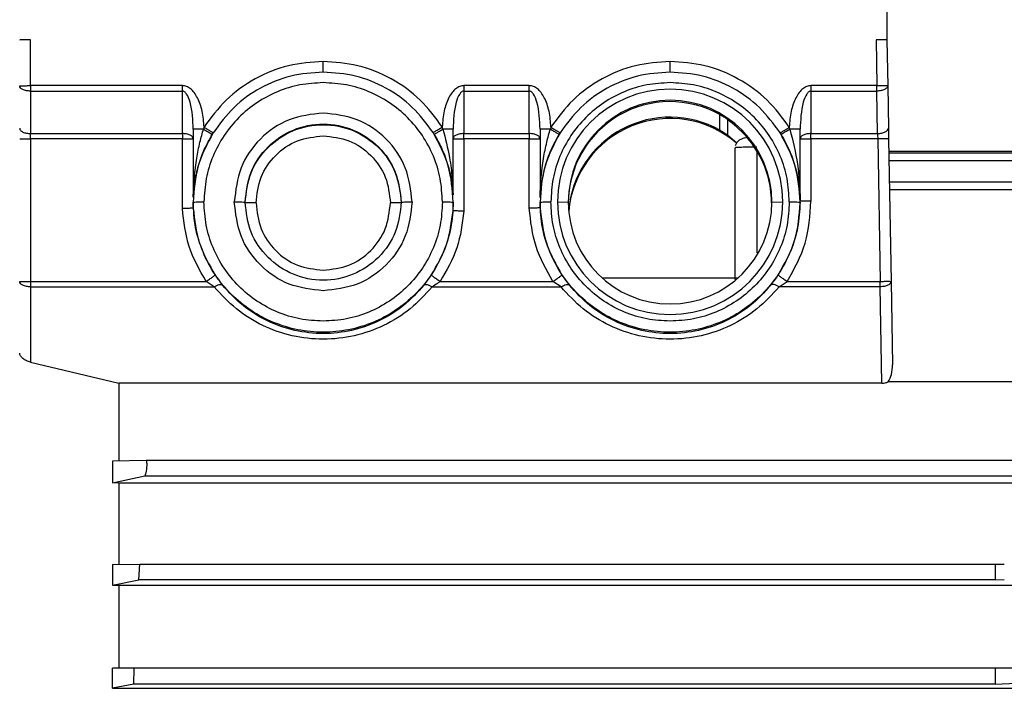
# Model space of a CAD drawing. Header units: millimetres. Extents: x 0 to 420, y 0 to 297.
# Tile 61 of 133: x 143.19 to 146.85, y 233.02 to 235.5. Entities that reach past the tile are written whole.
import ezdxf

# ---------------------------------------------------------------- set-up
doc = ezdxf.new("R2010")
doc.units = ezdxf.units.MM

msp = doc.modelspace()

# ---------------------------------------------------------------- linework, layer by layer
at = {"color": 7, "linetype": 'Continuous', "lineweight": 25}
for p, q in [((146.41512, 236.35856), (146.41512, 235.42998)), ((143.22773, 235.42998), (143.18738, 235.42998)), ((143.22773, 235.25927), (143.22773, 235.42998)), ((146.41512, 235.42998), (146.37476, 235.42998)), ((146.37476, 235.42998), (146.37774, 235.25927)), ((146.41512, 235.42909), (146.41512, 235.42998)), ((146.41512, 235.42909), (146.41808, 235.25909)), ((143.79299, 235.25927), (143.22773, 235.25927)), ((145.08404, 235.25927), (144.8407, 235.25927)), ((146.37774, 235.25927), (146.13264, 235.25927)), ((146.41808, 235.25909), (146.42081, 235.10116)), ((143.22773, 235.23898), (143.79299, 235.23898)), ((143.22773, 235.23898), (143.22773, 235.08106)), ((143.79299, 235.08106), (143.79299, 235.23898)), ((144.8407, 235.23898), (144.8407, 235.08106)), ((144.8407, 235.23898), (145.08404, 235.23898)), ((145.08404, 235.08106), (145.08404, 235.23898)), ((146.13264, 235.23898), (146.13264, 235.08106)), ((146.13264, 235.23898), (146.37774, 235.23898)), ((146.38047, 235.08106), (146.37774, 235.23898)), ((145.7932, 235.09383), (145.7932, 235.15151)), ((143.87361, 235.10492), (143.87148, 235.09792)), ((144.76246, 235.09792), (144.7601, 235.10566)), ((145.16466, 235.10484), (145.16255, 235.09792)), ((145.82173, 235.13358), (145.82173, 235.07643)), ((146.05397, 235.09792), (146.05201, 235.10436)), ((143.22773, 235.08106), (143.79299, 235.08106)), ((143.22773, 235.06077), (143.22773, 234.53099)), ((143.79299, 235.06077), (143.22773, 235.06077)), ((143.79299, 234.80197), (143.79299, 235.06077)), ((143.83334, 235.09704), (143.83334, 234.84477)), ((143.90372, 235.07781), (143.90773, 235.08427)), ((144.72602, 235.08496), (144.73046, 235.07781)), ((144.80035, 234.85475), (144.80035, 235.09704)), ((144.8407, 235.08106), (145.08404, 235.08106)), ((144.8407, 235.06077), (144.8407, 234.79199)), ((145.08404, 235.06077), (144.8407, 235.06077)), ((145.08404, 234.8032), (145.08404, 235.06077)), ((145.12439, 235.09704), (145.12439, 234.84355)), ((145.19481, 235.07781), (145.19878, 235.0842)), ((145.82173, 235.07643), (145.85622, 235.04693)), ((146.01787, 235.08376), (146.02156, 235.07781)), ((146.01787, 235.08375), (146.02155, 235.07781)), ((146.09229, 234.8313), (146.09229, 235.09704)), ((146.13264, 235.08106), (146.38047, 235.08106)), ((146.13264, 235.06077), (146.13264, 234.82997)), ((146.38117, 235.06077), (146.13264, 235.06077)), ((146.38117, 235.06077), (146.39042, 234.53099)), ((146.42151, 235.06059), (146.43076, 234.5308)), ((145.85026, 234.53853), (145.85026, 235.02792)), ((145.93096, 235.01282), (145.93096, 234.63753)), ((147.46413, 235.01395), (146.4216, 235.01395)), ((147.46413, 235.00809), (146.42184, 235.00809)), ((146.42253, 234.98103), (147.46413, 234.98103)), ((147.46413, 234.8999), (146.42403, 234.8999)), ((146.42472, 234.87283), (147.46413, 234.87283)), ((143.83293, 234.82581), (143.83293, 234.82492)), ((143.83293, 234.82492), (143.83334, 234.805)), ((143.83334, 234.805), (143.83334, 234.80367)), ((144.80035, 234.79542), (144.80125, 234.82492)), ((144.80125, 234.82492), (144.80125, 234.82581)), ((145.12402, 234.82581), (145.12402, 234.82492)), ((145.12402, 234.82492), (145.12439, 234.80618)), ((145.12439, 234.80618), (145.12439, 234.80485)), ((145.18894, 234.8267), (145.22928, 234.82581)), ((145.98708, 234.82581), (146.02743, 234.8267)), ((146.0923, 234.83075), (146.09229, 234.8313)), ((146.09229, 234.83058), (146.0923, 234.83075)), ((146.09234, 234.82359), (146.09229, 234.83058)), ((146.09234, 234.82359), (146.09234, 234.82581)), ((144.80035, 234.79409), (144.80035, 234.79542)), ((143.22773, 234.53099), (143.88124, 234.53099)), ((143.91114, 234.5107), (143.88124, 234.53099)), ((144.75294, 234.53099), (145.17233, 234.53099)), ((145.20224, 234.5107), (145.17233, 234.53099)), ((145.85966, 234.54246), (145.35671, 234.54246)), ((146.01413, 234.5107), (146.04403, 234.53099)), ((146.04403, 234.53099), (146.39042, 234.53099)), ((146.43076, 234.5308), (146.43611, 234.22073)), ((143.22773, 234.5107), (143.91114, 234.5107)), ((143.22773, 234.5107), (143.22773, 234.23032)), ((144.72304, 234.5107), (145.20224, 234.5107)), ((146.39042, 234.5107), (146.01413, 234.5107)), ((146.3966, 234.15226), (146.39042, 234.5107)), ((143.22773, 234.23032), (143.5563, 234.15226)), ((143.5563, 234.15226), (143.5563, 233.86249)), ((146.3966, 234.15226), (143.5563, 234.15226)), ((147.26641, 234.15701), (146.42034, 234.15701)), ((143.65833, 233.86418), (143.53335, 233.86251)), ((143.53335, 233.86251), (143.53335, 233.78082)), ((147.46413, 233.86418), (143.65833, 233.86418)), ((143.53335, 233.78082), (143.65281, 233.80772)), ((143.5563, 233.78051), (143.53335, 233.78082)), ((147.46413, 233.78051), (143.5563, 233.78051)), ((143.5563, 233.78051), (143.5563, 233.47738)), ((143.65281, 233.80772), (147.46413, 233.80772)), ((143.53335, 233.47739), (143.63438, 233.47861)), ((143.53335, 233.47739), (143.53335, 233.40076)), ((143.63049, 233.42083), (143.63438, 233.47861)), ((143.63438, 233.47861), (146.81858, 233.47861)), ((146.81858, 233.47861), (146.85219, 233.47869)), ((146.81858, 233.47861), (146.81858, 233.42083)), ((143.53335, 233.40076), (143.63049, 233.42083)), ((146.81858, 233.42083), (143.63049, 233.42083)), ((146.81858, 233.42083), (146.85219, 233.42223)), ((143.53335, 233.40076), (143.5563, 233.40048)), ((143.5563, 233.40048), (147.46413, 233.40048)), ((143.5563, 233.40048), (143.5563, 233.09135)), ((143.61378, 233.09228), (143.53335, 233.09136)), ((143.53335, 233.01719), (143.53335, 233.09136)), ((143.61178, 233.03269), (143.61378, 233.09228)), ((146.81858, 233.09228), (143.61378, 233.09228)), ((146.89817, 233.09246), (146.81858, 233.09228)), ((146.81858, 233.09228), (146.81858, 233.03269)), ((143.61178, 233.03269), (143.53335, 233.01719)), ((143.53335, 233.01719), (143.5563, 233.01693)), ((143.5563, 233.01693), (147.46413, 233.01693)), ((146.81858, 233.03269), (143.61178, 233.03269)), ((146.81858, 233.03269), (146.89817, 233.036))]:
    msp.add_line(p, q, dxfattribs=at)
for centre, radius, start, end in [((143.21765, 234.97066), 0.45943, 88.74259, 93.7771), ((145.60818, 234.82662), 0.41925, 0.01082, 179.98918), ((145.60818, 234.82574), 0.3789, 0.01115, 179.98885), ((145.60818, 234.82086), 0.3789, 60.76937, 179.98885), ((145.60818, 234.76318), 0.3789, 60.7699, 175.25272), ((145.60819, 234.75828), 0.37891, 49.23485, 174.88074), ((145.60818, 234.82678), 0.41925, 180.01082, 359.98918), ((145.60818, 234.82589), 0.3789, 180.01115, 359.98885)]:
    msp.add_arc(centre, radius, start, end, dxfattribs=at)
for points, knots in [([(146.41512, 235.42909), (146.41473, 235.42919), (146.4139, 235.42939), (146.4079, 235.42964), (146.4005, 235.4298), (146.39314, 235.4299), (146.3844, 235.42997), (146.37804, 235.42997), (146.37476, 235.42998)], [0, 0, 0, 0, 0.1986029, 0.4309874, 0.5604618, 0.6984594, 0.8449742, 1, 1, 1, 1]), ([(144.31709, 235.3493), (144.27374, 235.3462), (144.18562, 235.33989), (144.06146, 235.28858), (143.95177, 235.21102), (143.89939, 235.13991), (143.87361, 235.10492)], [0, 0, 0, 0, 0.2459924, 0.5, 0.7540076, 1, 1, 1, 1]), ([(144.31709, 235.30985), (144.31709, 235.31028), (144.31709, 235.31094), (144.31709, 235.31576), (144.31709, 235.32083), (144.31709, 235.32717), (144.31709, 235.33645), (144.31709, 235.34424), (144.31709, 235.3493)], [0, 0, 0, 0, 0.2394568, 0.3683607, 0.5, 0.6316393, 0.7605432, 1, 1, 1, 1]), ([(144.7601, 235.10566), (144.73431, 235.14056), (144.6819, 235.21147), (144.57232, 235.28878), (144.44834, 235.33992), (144.36037, 235.34621), (144.31709, 235.3493)], [0, 0, 0, 0, 0.246006, 0.5, 0.7539941, 1, 1, 1, 1]), ([(145.60818, 235.3493), (145.56482, 235.3462), (145.47669, 235.33989), (145.35251, 235.28856), (145.24282, 235.21098), (145.19043, 235.13984), (145.16466, 235.10484)], [0, 0, 0, 0, 0.245991, 0.5, 0.7540089, 1, 1, 1, 1]), ([(145.60818, 235.30985), (145.60818, 235.31028), (145.60818, 235.31094), (145.60818, 235.31576), (145.60818, 235.32083), (145.60818, 235.32717), (145.60818, 235.33645), (145.60818, 235.34424), (145.60818, 235.3493)], [0, 0, 0, 0, 0.2394568, 0.3683607, 0.5, 0.6316393, 0.7605432, 1, 1, 1, 1]), ([(146.05201, 235.10436), (146.02625, 235.13943), (145.97388, 235.21069), (145.86411, 235.28843), (145.73982, 235.33987), (145.65159, 235.34619), (145.60818, 235.3493)], [0, 0, 0, 0, 0.2459824, 0.5, 0.7540177, 1, 1, 1, 1]), ([(143.87361, 235.10492), (143.87214, 235.12491), (143.86937, 235.16258), (143.85457, 235.20598), (143.83792, 235.23322), (143.82425, 235.24762), (143.80918, 235.25741), (143.79822, 235.25867), (143.79299, 235.25927)], [0, 0, 0, 0, 0.3191814, 0.6012738, 0.7213474, 0.8259092, 0.9170539, 1, 1, 1, 1]), ([(144.8407, 235.25927), (144.83549, 235.25867), (144.82457, 235.25742), (144.80955, 235.2477), (144.7959, 235.23339), (144.77927, 235.20629), (144.76445, 235.16309), (144.7616, 235.12558), (144.7601, 235.10566)], [0, 0, 0, 0, 0.0829709, 0.1741903, 0.2786229, 0.3987594, 0.6807391, 1, 1, 1, 1]), ([(145.16466, 235.10484), (145.16319, 235.12485), (145.16043, 235.16253), (145.14563, 235.20595), (145.12898, 235.23321), (145.1153, 235.24762), (145.10023, 235.2574), (145.08927, 235.25867), (145.08404, 235.25927)], [0, 0, 0, 0, 0.3191738, 0.6012772, 0.7213558, 0.8259192, 0.9170607, 1, 1, 1, 1]), ([(146.13264, 235.25927), (146.12741, 235.25866), (146.11642, 235.25739), (146.10132, 235.24758), (146.08762, 235.23311), (146.07096, 235.20576), (146.05617, 235.1622), (146.05345, 235.12442), (146.05201, 235.10436)], [0, 0, 0, 0, 0.0828478, 0.1740096, 0.2784703, 0.3986979, 0.6808759, 1, 1, 1, 1]), ([(143.83334, 235.09704), (143.83186, 235.13081), (143.8299, 235.17573), (143.81365, 235.22248), (143.80293, 235.23525), (143.79713, 235.23854), (143.79432, 235.23884), (143.79299, 235.23898)], [0, 0, 0, 0, 0.65801281, 0.87499558, 0.94662518, 0.97472771, 1, 1, 1, 1]), ([(144.8407, 235.23898), (144.83937, 235.23884), (144.83656, 235.23854), (144.83076, 235.23525), (144.82004, 235.22248), (144.80379, 235.17573), (144.80183, 235.13081), (144.80035, 235.09704)], [0, 0, 0, 0, 0.0252729, 0.0533755, 0.1250052, 0.3419877, 1, 1, 1, 1]), ([(145.12439, 235.09704), (145.12291, 235.13081), (145.12094, 235.17573), (145.10469, 235.22248), (145.09398, 235.23525), (145.08818, 235.23854), (145.08537, 235.23884), (145.08404, 235.23898)], [0, 0, 0, 0, 0.6580128, 0.8749956, 0.9466252, 0.9747277, 1, 1, 1, 1]), ([(146.13264, 235.23898), (146.13131, 235.23884), (146.1285, 235.23854), (146.1227, 235.23525), (146.11199, 235.22248), (146.09574, 235.17573), (146.09377, 235.13081), (146.09229, 235.09704)], [0, 0, 0, 0, 0.0252729, 0.0533755, 0.1250052, 0.3419877, 1, 1, 1, 1]), ([(145.82173, 235.13358), (145.81751, 235.13648), (145.81017, 235.14153), (145.80014, 235.1475), (145.79504, 235.15045), (145.79369, 235.15123), (145.79332, 235.15144), (145.79322, 235.1515), (145.7932, 235.15151)], [0, 0, 0, 0, 0.4997128, 0.8697141, 0.9649315, 0.9899862, 0.9989067, 1, 1, 1, 1]), ([(143.83334, 234.84477), (143.83334, 234.84478), (143.83334, 234.84481), (143.83335, 234.845), (143.83335, 234.84548), (143.83337, 234.8463), (143.83347, 234.85071), (143.83367, 234.85813), (143.83407, 234.86887), (143.83456, 234.87911), (143.83533, 234.89248), (143.83712, 234.91752), (143.84056, 234.95067), (143.84744, 234.99787), (143.85676, 235.04586), (143.86692, 235.08181), (143.87148, 235.09792)], [0, 0, 0, 0, 0.0009564, 0.002017, 0.0046894, 0.0083278, 0.0130475, 0.0601888, 0.0947986, 0.1400565, 0.1802717, 0.2517906, 0.4338137, 0.5693243, 0.8070537, 1, 1, 1, 1]), ([(143.87148, 235.09792), (143.87566, 235.09537), (143.88433, 235.09006), (143.89521, 235.08332), (143.90255, 235.07869), (143.90334, 235.07809), (143.90372, 235.07781)], [0, 0, 0, 0, 0.2407028, 0.5, 0.7592972, 1, 1, 1, 1]), ([(143.87361, 235.10492), (143.8779, 235.10222), (143.8845, 235.09807), (143.89245, 235.09317), (143.89791, 235.08983), (143.90231, 235.08719), (143.90657, 235.08471), (143.90727, 235.08444), (143.90773, 235.08427)], [0, 0, 0, 0, 0.2394568, 0.3683607, 0.5, 0.6316393, 0.7605432, 1, 1, 1, 1]), ([(144.72602, 235.08496), (144.72647, 235.08513), (144.72717, 235.08541), (144.73142, 235.08789), (144.73582, 235.09054), (144.74128, 235.09388), (144.74921, 235.0988), (144.75581, 235.10296), (144.7601, 235.10566)], [0, 0, 0, 0, 0.2394568, 0.3683607, 0.5, 0.6316393, 0.7605432, 1, 1, 1, 1]), ([(144.73046, 235.07781), (144.73083, 235.07811), (144.7316, 235.07873), (144.73887, 235.08336), (144.74966, 235.09008), (144.7583, 235.09537), (144.76246, 235.09792)], [0, 0, 0, 0, 0.2407676, 0.5, 0.7592324, 1, 1, 1, 1]), ([(144.76246, 235.09792), (144.77164, 235.06271), (144.78751, 235.00181), (144.79661, 234.92396), (144.79952, 234.87908), (144.80022, 234.85907), (144.80033, 234.85538), (144.80035, 234.85484), (144.80035, 234.85478), (144.80035, 234.85475)], [0, 0, 0, 0, 0.4359023, 0.7538898, 0.945166, 0.9892564, 0.9956508, 0.997993, 1, 1, 1, 1]), ([(145.12439, 234.84355), (145.12439, 234.84356), (145.12439, 234.84358), (145.12439, 234.84378), (145.1244, 234.84427), (145.12442, 234.84512), (145.12451, 234.8496), (145.1247, 234.85708), (145.1251, 234.8679), (145.12557, 234.87805), (145.12633, 234.8915), (145.1281, 234.91653), (145.13154, 234.94995), (145.13841, 234.99734), (145.14777, 235.04565), (145.15798, 235.08175), (145.16255, 235.09792)], [0, 0, 0, 0, 0.00093782, 0.00198743, 0.00467019, 0.00836322, 0.01317872, 0.060465, 0.09508171, 0.14039549, 0.17911945, 0.25212958, 0.43275438, 0.56951616, 0.80714797, 1, 1, 1, 1]), ([(145.16255, 235.09792), (145.16673, 235.09537), (145.17541, 235.09006), (145.18629, 235.08332), (145.19364, 235.07869), (145.19443, 235.07809), (145.19481, 235.07781)], [0, 0, 0, 0, 0.2406966, 0.5, 0.7593034, 1, 1, 1, 1]), ([(145.16466, 235.10484), (145.16895, 235.10215), (145.17555, 235.098), (145.1835, 235.0931), (145.18896, 235.08976), (145.19336, 235.08712), (145.19762, 235.08465), (145.19832, 235.08438), (145.19878, 235.0842)], [0, 0, 0, 0, 0.23945684, 0.36836066, 0.5, 0.63163934, 0.76054316, 1, 1, 1, 1]), ([(145.98708, 234.81704), (145.98483, 234.84805), (145.9802, 234.91176), (145.94435, 234.99986), (145.89134, 235.07766), (145.84557, 235.11443), (145.82173, 235.13358)], [0, 0, 0, 0, 0.22518509, 0.46256826, 0.72010025, 1, 1, 1, 1]), ([(146.01787, 235.08376), (146.01833, 235.08393), (146.01903, 235.0842), (146.02328, 235.08668), (146.02769, 235.08931), (146.03316, 235.09264), (146.04111, 235.09753), (146.04772, 235.10167), (146.05201, 235.10436)], [0, 0, 0, 0, 0.2394568, 0.3683607, 0.5, 0.6316393, 0.7605432, 1, 1, 1, 1]), ([(146.02156, 235.07781), (146.02194, 235.07809), (146.02275, 235.07867), (146.03014, 235.08329), (146.04108, 235.09004), (146.04978, 235.09536), (146.05397, 235.09792)], [0, 0, 0, 0, 0.2406551, 0.5, 0.7593449, 1, 1, 1, 1]), ([(146.05397, 235.09792), (146.06497, 235.05429), (146.08161, 234.9883), (146.08805, 234.92136), (146.08967, 234.89863), (146.08969, 234.89841), (146.08974, 234.89764), (146.08994, 234.89477), (146.09068, 234.88357), (146.09151, 234.86721), (146.09202, 234.85017), (146.09221, 234.83974), (146.09227, 234.83453), (146.09229, 234.83209), (146.09229, 234.83149), (146.09229, 234.83135), (146.09229, 234.83131), (146.09229, 234.83131), (146.09229, 234.8313)], [0, 0, 0, 0, 0.49425424, 0.74763923, 0.74772802, 0.7483572, 0.75004265, 0.75631594, 0.78047209, 0.87522052, 0.93906624, 0.97081906, 0.99196841, 0.99749838, 0.99906551, 0.99959058, 0.99980515, 1, 1, 1, 1]), ([(146.42081, 235.10116), (146.42092, 235.09473), (146.42114, 235.08186), (146.42139, 235.06768), (146.42151, 235.06059)], [0, 0, 0, 0, 0.499616, 1, 1, 1, 1]), ([(143.83334, 234.84401), (143.83337, 234.84473), (143.83344, 234.84648), (143.83367, 234.8511), (143.83418, 234.85957), (143.83562, 234.87716), (143.84014, 234.91229), (143.85153, 234.9624), (143.87241, 235.02152), (143.8933, 235.05907), (143.90372, 235.07781)], [0, 0, 0, 0, 0.0123153, 0.0300596, 0.0623045, 0.1233604, 0.2525345, 0.50336, 0.7522293, 1, 1, 1, 1]), ([(144.73046, 235.07781), (144.73972, 235.06134), (144.76002, 235.02523), (144.77749, 234.97753), (144.78852, 234.93679), (144.79421, 234.90846), (144.79794, 234.88271), (144.79972, 234.86373), (144.80023, 234.85556), (144.80035, 234.85362)], [0, 0, 0, 0, 0.2265202, 0.4965102, 0.6257185, 0.7604039, 0.8646895, 0.968016, 1, 1, 1, 1]), ([(145.19481, 235.07781), (145.18435, 235.05899), (145.16337, 235.02127), (145.14246, 234.96187), (145.13108, 234.91151), (145.12661, 234.87621), (145.12519, 234.85851), (145.1247, 234.84997), (145.12448, 234.84531), (145.12441, 234.84354), (145.12439, 234.84283)], [0, 0, 0, 0, 0.2477487, 0.4967105, 0.7475425, 0.8767532, 0.9378067, 0.9700788, 0.9878466, 1, 1, 1, 1]), ([(145.7932, 235.09383), (145.79324, 235.09381), (145.79336, 235.09374), (145.79375, 235.09352), (145.7951, 235.09274), (145.80018, 235.08982), (145.81018, 235.08397), (145.8175, 235.07919), (145.82173, 235.07643)], [0, 0, 0, 0, 0.0038392, 0.0113344, 0.0372928, 0.1330672, 0.4992115, 1, 1, 1, 1]), ([(145.89465, 235.06584), (145.89145, 235.06546), (145.8839, 235.06456), (145.87329, 235.06067), (145.86278, 235.0547), (145.85434, 235.0462), (145.85208, 235.03894), (145.85094, 235.03526)], [0, 0, 0, 0, 0.1428859, 0.3363593, 0.5458942, 0.7692812, 1, 1, 1, 1]), ([(146.02156, 235.07781), (146.0325, 235.05813), (146.0487, 235.02902), (146.06457, 234.98799), (146.07431, 234.95742), (146.08214, 234.92547), (146.08795, 234.89273), (146.09089, 234.86454), (146.09199, 234.84433), (146.09224, 234.83459), (146.09229, 234.83114), (146.0923, 234.8308), (146.0923, 234.83076), (146.0923, 234.83075)], [0, 0, 0, 0, 0.2474724, 0.3660853, 0.4971654, 0.6151471, 0.7475393, 0.8875291, 0.9469378, 0.9926932, 0.9969321, 0.9985712, 1, 1, 1, 1]), ([(145.93096, 235.0304), (145.92256, 235.03038), (145.90435, 235.03033), (145.88308, 235.02998), (145.86801, 235.02952), (145.85842, 235.02906), (145.85162, 235.02852), (145.85072, 235.02812), (145.85026, 235.02792)], [0, 0, 0, 0, 0.19861473, 0.43100541, 0.56047968, 0.69847434, 0.84498328, 1, 1, 1, 1]), ([(143.83334, 234.84477), (143.83334, 234.84465), (143.83334, 234.84441), (143.83334, 234.84407), (143.83334, 234.84404), (143.83334, 234.84401)], [0, 0, 0, 0, 0.2333137, 0.4718499, 1, 1, 1, 1]), ([(144.80035, 234.85362), (144.80035, 234.85365), (144.80035, 234.85369), (144.80035, 234.8542), (144.80035, 234.85457), (144.80035, 234.85475)], [0, 0, 0, 0, 0.5429918, 0.7770055, 1, 1, 1, 1]), ([(145.12439, 234.84355), (145.12439, 234.84343), (145.12439, 234.84319), (145.12439, 234.84288), (145.12439, 234.84285), (145.12439, 234.84283)], [0, 0, 0, 0, 0.2229121, 0.4570773, 1, 1, 1, 1]), ([(145.12439, 234.80485), (145.1239, 234.80474), (145.12296, 234.80453), (145.11668, 234.80418), (145.10938, 234.80387), (145.10166, 234.80363), (145.09308, 234.8034), (145.08705, 234.80326), (145.08404, 234.8032)], [0, 0, 0, 0, 0.2254422, 0.4289256, 0.5716869, 0.7144527, 0.8572235, 1, 1, 1, 1]), ([(146.13264, 234.82997), (146.12939, 234.82994), (146.12306, 234.82986), (146.11435, 234.82984), (146.10701, 234.82987), (146.09958, 234.82997), (146.09352, 234.83017), (146.09268, 234.83045), (146.09229, 234.83058)], [0, 0, 0, 0, 0.1540712, 0.2999031, 0.4374904, 0.566828, 0.7997557, 1, 1, 1, 1]), ([(143.83334, 234.80367), (143.83285, 234.80356), (143.83192, 234.80335), (143.82564, 234.80299), (143.81833, 234.80268), (143.81061, 234.80242), (143.80203, 234.80218), (143.79601, 234.80204), (143.79299, 234.80197)], [0, 0, 0, 0, 0.2254394, 0.4289235, 0.5716844, 0.7144503, 0.857222, 1, 1, 1, 1]), ([(143.88124, 234.53099), (143.85715, 234.57309), (143.80897, 234.65731), (143.79832, 234.75375), (143.79299, 234.80197)], [0, 0, 0, 0, 0.4999428, 1, 1, 1, 1]), ([(144.8407, 234.79199), (144.83479, 234.74556), (144.82298, 234.65269), (144.77629, 234.57155), (144.75294, 234.53099)], [0, 0, 0, 0, 0.5000532, 1, 1, 1, 1]), ([(144.8407, 234.79199), (144.83689, 234.79211), (144.83006, 234.79232), (144.82026, 234.79271), (144.81213, 234.7931), (144.80604, 234.79341), (144.80143, 234.79377), (144.80076, 234.79397), (144.80035, 234.79409)], [0, 0, 0, 0, 0.17990582, 0.32339208, 0.5002552, 0.65670148, 0.79227825, 1, 1, 1, 1]), ([(145.17233, 234.53099), (145.14815, 234.57328), (145.09979, 234.65788), (145.08929, 234.75476), (145.08404, 234.8032)], [0, 0, 0, 0, 0.4999423, 1, 1, 1, 1]), ([(143.88124, 234.53099), (143.88546, 234.53382), (143.89194, 234.53818), (143.89975, 234.54352), (143.90512, 234.54723), (143.90945, 234.55027), (143.91363, 234.55327), (143.91432, 234.5539), (143.91477, 234.55432)], [0, 0, 0, 0, 0.2394568, 0.3683607, 0.5, 0.6316393, 0.7605432, 1, 1, 1, 1]), ([(143.91477, 234.55432), (143.9193, 234.54773), (143.92841, 234.53448), (143.9377, 234.52275), (143.94237, 234.51684)], [0, 0, 0, 0, 0.49679578, 1, 1, 1, 1]), ([(144.69181, 234.51684), (144.69646, 234.52271), (144.70574, 234.53444), (144.71486, 234.5477), (144.71941, 234.55432)], [0, 0, 0, 0, 0.5004817, 1, 1, 1, 1]), ([(144.71941, 234.55432), (144.71986, 234.5539), (144.72055, 234.55327), (144.72473, 234.55027), (144.72906, 234.54723), (144.73443, 234.54352), (144.74224, 234.53818), (144.74872, 234.53382), (144.75294, 234.53099)], [0, 0, 0, 0, 0.2394568, 0.3683607, 0.5, 0.6316393, 0.7605432, 1, 1, 1, 1]), ([(145.17233, 234.53099), (145.17655, 234.53382), (145.18304, 234.53818), (145.19084, 234.54352), (145.19621, 234.54723), (145.20054, 234.55027), (145.20472, 234.55327), (145.20541, 234.5539), (145.20586, 234.55432)], [0, 0, 0, 0, 0.2394568, 0.3683607, 0.5, 0.6316393, 0.7605432, 1, 1, 1, 1]), ([(145.20586, 234.55432), (145.21039, 234.54773), (145.2195, 234.53448), (145.22879, 234.52275), (145.23346, 234.51684)], [0, 0, 0, 0, 0.4967958, 1, 1, 1, 1]), ([(145.9829, 234.51684), (145.98755, 234.52271), (145.99683, 234.53444), (146.00595, 234.5477), (146.01051, 234.55432)], [0, 0, 0, 0, 0.50048169, 1, 1, 1, 1]), ([(146.01051, 234.55432), (146.01095, 234.5539), (146.01164, 234.55327), (146.01582, 234.55027), (146.02015, 234.54723), (146.02552, 234.54352), (146.03333, 234.53818), (146.03982, 234.53382), (146.04403, 234.53099)], [0, 0, 0, 0, 0.2394568, 0.3683607, 0.5, 0.6316393, 0.7605432, 1, 1, 1, 1]), ([(143.91114, 234.5107), (143.91449, 234.5126), (143.92134, 234.5165), (143.93068, 234.51942), (143.93829, 234.51984), (143.94103, 234.51782), (143.94237, 234.51684)], [0, 0, 0, 0, 0.2438095, 0.5, 0.7561905, 1, 1, 1, 1]), ([(144.69181, 234.51684), (144.66767, 234.49046), (144.62025, 234.43863), (144.52721, 234.38121), (144.42494, 234.34498), (144.31709, 234.33288), (144.20924, 234.34498), (144.10697, 234.38121), (144.01393, 234.43863), (143.96651, 234.49046), (143.94237, 234.51684)], [0, 0, 0, 0, 0.1309669, 0.2572703, 0.3807236, 0.5, 0.6192785, 0.7427297, 0.8690331, 1, 1, 1, 1]), ([(144.69181, 234.51684), (144.69315, 234.51782), (144.69589, 234.51984), (144.7035, 234.51942), (144.71284, 234.5165), (144.71969, 234.5126), (144.72304, 234.5107)], [0, 0, 0, 0, 0.2438095, 0.5, 0.7561905, 1, 1, 1, 1]), ([(144.75294, 234.53099), (144.74938, 234.5284), (144.73949, 234.52122), (144.72946, 234.51481), (144.72304, 234.5107)], [0, 0, 0, 0, 0.36017121, 1, 1, 1, 1]), ([(145.20224, 234.5107), (145.20558, 234.5126), (145.21243, 234.5165), (145.22177, 234.51942), (145.22938, 234.51984), (145.23212, 234.51782), (145.23346, 234.51684)], [0, 0, 0, 0, 0.2438095, 0.5, 0.7561905, 1, 1, 1, 1]), ([(145.9829, 234.51684), (145.95876, 234.49046), (145.91135, 234.43863), (145.8183, 234.38121), (145.71603, 234.34498), (145.60818, 234.33288), (145.50033, 234.34498), (145.39806, 234.38121), (145.30502, 234.43863), (145.2576, 234.49046), (145.23346, 234.51684)], [0, 0, 0, 0, 0.1309669, 0.2572703, 0.3807236, 0.5, 0.6192785, 0.7427297, 0.8690331, 1, 1, 1, 1]), ([(146.01413, 234.5107), (146.01079, 234.5126), (146.00393, 234.5165), (145.99459, 234.51942), (145.98699, 234.51984), (145.98424, 234.51782), (145.9829, 234.51684)], [0, 0, 0, 0, 0.2438095, 0.5, 0.7561905, 1, 1, 1, 1]), ([(144.72304, 234.5107), (144.69685, 234.48213), (144.64529, 234.42586), (144.54475, 234.36397), (144.43411, 234.32476), (144.31709, 234.31155), (144.20007, 234.32476), (144.08944, 234.36397), (143.98889, 234.42586), (143.93733, 234.48213), (143.91114, 234.5107)], [0, 0, 0, 0, 0.1301511, 0.2562668, 0.3790694, 0.5, 0.6209306, 0.7437332, 0.8698489, 1, 1, 1, 1]), ([(146.01413, 234.5107), (145.98794, 234.48213), (145.93639, 234.42586), (145.83584, 234.36397), (145.7252, 234.32476), (145.60818, 234.31155), (145.49117, 234.32476), (145.38053, 234.36397), (145.27998, 234.42586), (145.22842, 234.48213), (145.20224, 234.5107)], [0, 0, 0, 0, 0.1301511, 0.2562668, 0.3790694, 0.5, 0.6209306, 0.7437332, 0.8698489, 1, 1, 1, 1]), ([(143.22773, 234.23032), (143.22249, 234.23194), (143.212, 234.23516), (143.19869, 234.24385), (143.19119, 234.25231), (143.18786, 234.2592), (143.18754, 234.26248), (143.18738, 234.26411)], [0, 0, 0, 0, 0.2497665, 0.4994599, 0.7487739, 0.8754179, 1, 1, 1, 1]), ([(146.42034, 234.15701), (146.42497, 234.16616), (146.43509, 234.18614), (146.43575, 234.20857), (146.43611, 234.22073)], [0, 0, 0, 0, 0.4582693, 1, 1, 1, 1]), ([(146.3966, 234.15226), (146.40079, 234.15247), (146.40933, 234.1529), (146.41663, 234.15562), (146.42034, 234.15701)], [0, 0, 0, 0, 0.4911651, 1, 1, 1, 1]), ([(143.65281, 233.80772), (143.65355, 233.80827), (143.65501, 233.80938), (143.657, 233.81503), (143.65846, 233.82096), (143.65971, 233.82754), (143.66066, 233.83477), (143.66123, 233.84183), (143.66153, 233.84887), (143.66133, 233.85649), (143.66043, 233.86157), (143.65936, 233.86386), (143.65867, 233.86407), (143.65833, 233.86418)], [0, 0, 0, 0, 0.1248233, 0.2495897, 0.3171985, 0.3847137, 0.4995875, 0.5626998, 0.6257222, 0.7495145, 0.8675158, 0.9336565, 1, 1, 1, 1])]:
    msp.add_open_spline(points, degree=3, knots=knots, dxfattribs=at)
for points in [[(144.31709, 235.30985), (144.27641, 235.3069), (144.19506, 235.30099), (144.0812, 235.25366), (143.98038, 235.18268), (143.93194, 235.11707), (143.90773, 235.08427)], [(144.72602, 235.08496), (144.70179, 235.11767), (144.65334, 235.18309), (144.55261, 235.25385), (144.43891, 235.30102), (144.3577, 235.30691), (144.31709, 235.30985)], [(145.60818, 235.30985), (145.5675, 235.3069), (145.48614, 235.30099), (145.37226, 235.25365), (145.27143, 235.18264), (145.22299, 235.11701), (145.19878, 235.0842)], [(146.01787, 235.08376), (145.99366, 235.11663), (145.94524, 235.18238), (145.84435, 235.25353), (145.73036, 235.30097), (145.64891, 235.30689), (145.60818, 235.30985)], [(143.18738, 235.25838), (143.18799, 235.2585), (143.1892, 235.25873), (143.19853, 235.25902), (143.21187, 235.25923), (143.22244, 235.25926), (143.22773, 235.25927)], [(143.22773, 235.23898), (143.22244, 235.23927), (143.21187, 235.23986), (143.19853, 235.24434), (143.1892, 235.25076), (143.18799, 235.25584), (143.18738, 235.25838)], [(143.22773, 235.25927), (143.22773, 235.25573), (143.22773, 235.24864), (143.22773, 235.2422), (143.22773, 235.23898)], [(143.79299, 235.23898), (143.79299, 235.2422), (143.79299, 235.24864), (143.79299, 235.25573), (143.79299, 235.25927)], [(144.31709, 235.2704), (144.28804, 235.26875), (144.22995, 235.26545), (144.14616, 235.23907), (144.06893, 235.19806), (144.00126, 235.14245), (143.94564, 235.0748), (143.90462, 234.99759), (143.87823, 234.91382), (143.87493, 234.85574), (143.87328, 234.8267)], [(144.7609, 234.8267), (144.75925, 234.85574), (144.75595, 234.91382), (144.72956, 234.99759), (144.68854, 235.0748), (144.63292, 235.14245), (144.56525, 235.19806), (144.48802, 235.23907), (144.40423, 235.26545), (144.34614, 235.26875), (144.31709, 235.2704)], [(144.8407, 235.25927), (144.8407, 235.25573), (144.8407, 235.24864), (144.8407, 235.2422), (144.8407, 235.23898)], [(145.08404, 235.23898), (145.08404, 235.2422), (145.08404, 235.24864), (145.08404, 235.25573), (145.08404, 235.25927)], [(145.60818, 235.2704), (145.57914, 235.26875), (145.52104, 235.26545), (145.43725, 235.23907), (145.36002, 235.19806), (145.29235, 235.14245), (145.23673, 235.0748), (145.19572, 234.99759), (145.16933, 234.91382), (145.16602, 234.85574), (145.16437, 234.8267)], [(146.052, 234.8267), (146.05034, 234.85574), (146.04704, 234.91382), (146.02065, 234.99759), (145.97963, 235.0748), (145.92401, 235.14245), (145.85635, 235.19806), (145.77912, 235.23907), (145.69532, 235.26545), (145.63723, 235.26875), (145.60818, 235.2704)], [(146.13264, 235.25927), (146.13264, 235.25573), (146.13264, 235.24864), (146.13264, 235.2422), (146.13264, 235.23898)], [(146.37774, 235.25927), (146.38303, 235.25935), (146.3936, 235.25951), (146.40694, 235.25953), (146.41626, 235.2594), (146.41748, 235.25919), (146.41808, 235.25909)], [(146.37774, 235.23898), (146.37774, 235.2422), (146.37774, 235.24864), (146.37774, 235.25573), (146.37774, 235.25927)], [(146.41808, 235.25909), (146.41752, 235.25652), (146.41638, 235.25139), (146.40707, 235.24479), (146.39369, 235.24008), (146.38306, 235.23935), (146.37774, 235.23898)], [(144.31709, 235.15746), (144.27374, 235.15249), (144.18703, 235.14255), (144.07767, 235.06606), (144.00117, 234.95673), (143.99122, 234.87004), (143.98625, 234.8267)], [(144.64793, 234.8267), (144.64296, 234.87004), (144.63301, 234.95673), (144.55651, 235.06606), (144.44715, 235.14255), (144.36044, 235.15249), (144.31709, 235.15746)], [(143.18738, 235.10046), (143.18799, 235.09792), (143.1892, 235.09283), (143.19853, 235.08642), (143.21187, 235.08193), (143.22244, 235.08135), (143.22773, 235.08106)], [(143.87148, 235.09792), (143.86642, 235.0979), (143.85629, 235.09787), (143.84375, 235.09766), (143.83503, 235.09737), (143.83391, 235.09715), (143.83334, 235.09704)], [(144.02659, 234.82581), (144.03096, 234.86382), (144.03969, 234.93985), (144.10687, 235.03652), (144.20289, 235.10112), (144.31709, 235.1238), (144.43129, 235.10112), (144.52731, 235.03652), (144.59449, 234.93985), (144.60322, 234.86382), (144.60759, 234.82581)], [(144.02659, 234.82359), (144.03096, 234.86161), (144.03969, 234.93763), (144.10687, 235.0343), (144.20289, 235.0989), (144.31709, 235.12158), (144.43129, 235.0989), (144.52731, 235.0343), (144.59449, 234.93763), (144.60322, 234.86161), (144.60759, 234.82359)], [(144.80035, 235.09704), (144.79979, 235.09715), (144.79867, 235.09737), (144.79002, 235.09766), (144.77757, 235.09786), (144.7675, 235.0979), (144.76246, 235.09792)], [(145.16255, 235.09792), (145.15748, 235.0979), (145.14735, 235.09787), (145.1348, 235.09766), (145.12608, 235.09737), (145.12495, 235.09715), (145.12439, 235.09704)], [(146.09229, 235.09704), (146.09172, 235.09715), (146.09059, 235.09737), (146.08182, 235.09766), (146.06922, 235.09787), (146.05906, 235.0979), (146.05397, 235.09792)], [(146.38047, 235.08106), (146.38578, 235.08142), (146.39641, 235.08215), (146.40979, 235.08687), (146.41911, 235.09346), (146.42024, 235.0986), (146.42081, 235.10116)], [(143.22773, 235.06077), (143.22244, 235.06076), (143.21187, 235.06073), (143.19853, 235.06053), (143.1892, 235.06023), (143.18799, 235.06), (143.18738, 235.05988)], [(143.22773, 235.06077), (143.22773, 235.06432), (143.22773, 235.0714), (143.22773, 235.07784), (143.22773, 235.08106)], [(143.83334, 235.06166), (143.83273, 235.0642), (143.83152, 235.06929), (143.82219, 235.0757), (143.80886, 235.08018), (143.79828, 235.08077), (143.79299, 235.08106)], [(143.79299, 235.08106), (143.79299, 235.07784), (143.79299, 235.0714), (143.79299, 235.06432), (143.79299, 235.06077)], [(143.79299, 235.06077), (143.79828, 235.06078), (143.80886, 235.06081), (143.82219, 235.06102), (143.83152, 235.06131), (143.83273, 235.06154), (143.83334, 235.06166)], [(143.90773, 235.08427), (143.8861, 235.04384), (143.84284, 234.96299), (143.83624, 234.87154), (143.83293, 234.82581)], [(144.06694, 234.82271), (144.0707, 234.85548), (144.07822, 234.92102), (144.13607, 235.00368), (144.21875, 235.06152), (144.28431, 235.06904), (144.31709, 235.07279)], [(144.31709, 235.07279), (144.34987, 235.06904), (144.41543, 235.06152), (144.49811, 235.00368), (144.55596, 234.92102), (144.56348, 234.85548), (144.56724, 234.82271)], [(144.80125, 234.82581), (144.79793, 234.87168), (144.79128, 234.9634), (144.74777, 235.04444), (144.72602, 235.08496)], [(144.8407, 235.08106), (144.83541, 235.08077), (144.82484, 235.08018), (144.8115, 235.0757), (144.80217, 235.06929), (144.80096, 235.0642), (144.80035, 235.06166)], [(144.80035, 235.06166), (144.80096, 235.06154), (144.80217, 235.06131), (144.8115, 235.06102), (144.82484, 235.06081), (144.83541, 235.06078), (144.8407, 235.06077)], [(144.8407, 235.06077), (144.8407, 235.06432), (144.8407, 235.0714), (144.8407, 235.07784), (144.8407, 235.08106)], [(145.12439, 235.06166), (145.12378, 235.0642), (145.12257, 235.06929), (145.11324, 235.0757), (145.0999, 235.08018), (145.08933, 235.08077), (145.08404, 235.08106)], [(145.08404, 235.08106), (145.08404, 235.07784), (145.08404, 235.0714), (145.08404, 235.06432), (145.08404, 235.06077)], [(145.08404, 235.06077), (145.08933, 235.06078), (145.0999, 235.06081), (145.11324, 235.06102), (145.12257, 235.06131), (145.12378, 235.06154), (145.12439, 235.06166)], [(145.19878, 235.0842), (145.17716, 235.04378), (145.13393, 234.96295), (145.12733, 234.87152), (145.12402, 234.82581)], [(146.09234, 234.82581), (146.08905, 234.87144), (146.08247, 234.96268), (146.0394, 235.0434), (146.01787, 235.08376)], [(146.13264, 235.08106), (146.12735, 235.08077), (146.11678, 235.08018), (146.10344, 235.0757), (146.09411, 235.06929), (146.0929, 235.0642), (146.09229, 235.06166)], [(146.09229, 235.06166), (146.0929, 235.06154), (146.09411, 235.06131), (146.10344, 235.06102), (146.11678, 235.06081), (146.12735, 235.06078), (146.13264, 235.06077)], [(146.13264, 235.06077), (146.13264, 235.06432), (146.13264, 235.0714), (146.13264, 235.07784), (146.13264, 235.08106)], [(146.38047, 235.08106), (146.38058, 235.07784), (146.38082, 235.0714), (146.38105, 235.06432), (146.38117, 235.06077)], [(146.42151, 235.06059), (146.4209, 235.06069), (146.41969, 235.06091), (146.41036, 235.06104), (146.39703, 235.06101), (146.38646, 235.06085), (146.38117, 235.06077)], [(143.83293, 234.82581), (143.83354, 234.82593), (143.83475, 234.82616), (143.84408, 234.82645), (143.85742, 234.82666), (143.86799, 234.82669), (143.87328, 234.8267)], [(144.80125, 234.82581), (144.79945, 234.79413), (144.79584, 234.73077), (144.76706, 234.63938), (144.72231, 234.55516), (144.66163, 234.48134), (144.58781, 234.42075), (144.50356, 234.37573), (144.41215, 234.34801), (144.31709, 234.33865), (144.22203, 234.34801), (144.13062, 234.37573), (144.04637, 234.42075), (143.97255, 234.48134), (143.91187, 234.55516), (143.86713, 234.63938), (143.83834, 234.73077), (143.83473, 234.79413), (143.83293, 234.82581)], [(144.31709, 234.38299), (144.28804, 234.38464), (144.22995, 234.38795), (144.14616, 234.41433), (144.06893, 234.45534), (144.00126, 234.51094), (143.94564, 234.5786), (143.90462, 234.65581), (143.87823, 234.73958), (143.87493, 234.79766), (143.87328, 234.8267)], [(144.31709, 234.49594), (144.27374, 234.50091), (144.18703, 234.51085), (144.07767, 234.58734), (144.00117, 234.69667), (143.99122, 234.78336), (143.98625, 234.8267)], [(143.98625, 234.8267), (143.99153, 234.82669), (144.00211, 234.82666), (144.01545, 234.82645), (144.02478, 234.82616), (144.02599, 234.82593), (144.02659, 234.82581)], [(144.60759, 234.82581), (144.60322, 234.7878), (144.59449, 234.71178), (144.52731, 234.6151), (144.43129, 234.55051), (144.31709, 234.52783), (144.20289, 234.55051), (144.10687, 234.6151), (144.03969, 234.71178), (144.03096, 234.7878), (144.02659, 234.82581)], [(144.06694, 234.82271), (144.06165, 234.82272), (144.05108, 234.82275), (144.03774, 234.82295), (144.02841, 234.82324), (144.0272, 234.82348), (144.02659, 234.82359)], [(144.06694, 234.82271), (144.0707, 234.78994), (144.07822, 234.72439), (144.13607, 234.64173), (144.21875, 234.5839), (144.28431, 234.57638), (144.31709, 234.57262)], [(144.7609, 234.8267), (144.75925, 234.79766), (144.75595, 234.73958), (144.72956, 234.65581), (144.68854, 234.5786), (144.63292, 234.51094), (144.56525, 234.45534), (144.48802, 234.41433), (144.40423, 234.38795), (144.34614, 234.38464), (144.31709, 234.38299)], [(144.64793, 234.8267), (144.64296, 234.78336), (144.63301, 234.69667), (144.55651, 234.58734), (144.44715, 234.51085), (144.36044, 234.50091), (144.31709, 234.49594)], [(144.31709, 234.57262), (144.34987, 234.57638), (144.41543, 234.5839), (144.49811, 234.64173), (144.55596, 234.72439), (144.56348, 234.78994), (144.56724, 234.82271)], [(144.60759, 234.82359), (144.60698, 234.82348), (144.60577, 234.82324), (144.59644, 234.82295), (144.5831, 234.82275), (144.57253, 234.82272), (144.56724, 234.82271)], [(144.60759, 234.82581), (144.60819, 234.82593), (144.60941, 234.82616), (144.61874, 234.82645), (144.63207, 234.82666), (144.64265, 234.82669), (144.64793, 234.8267)], [(144.7609, 234.8267), (144.76619, 234.82669), (144.77676, 234.82666), (144.7901, 234.82645), (144.79943, 234.82616), (144.80064, 234.82593), (144.80125, 234.82581)], [(145.12402, 234.82581), (145.12463, 234.82593), (145.12584, 234.82616), (145.13517, 234.82645), (145.14851, 234.82666), (145.15908, 234.82669), (145.16437, 234.8267)], [(146.09234, 234.82581), (146.09054, 234.79413), (146.08694, 234.73077), (146.05815, 234.63938), (146.0134, 234.55516), (145.95273, 234.48134), (145.87891, 234.42075), (145.79466, 234.37573), (145.70325, 234.34801), (145.60818, 234.33865), (145.51312, 234.34801), (145.42171, 234.37573), (145.33746, 234.42075), (145.26364, 234.48134), (145.20296, 234.55516), (145.15822, 234.63938), (145.12943, 234.73077), (145.12583, 234.79413), (145.12402, 234.82581)], [(145.12439, 234.80485), (145.12928, 234.76027), (145.13906, 234.67111), (145.18359, 234.59325), (145.20586, 234.55432)], [(145.60818, 234.38299), (145.57914, 234.38464), (145.52104, 234.38795), (145.43725, 234.41433), (145.36002, 234.45534), (145.29235, 234.51094), (145.23673, 234.5786), (145.19572, 234.65581), (145.16933, 234.73958), (145.16602, 234.79766), (145.16437, 234.8267)], [(146.052, 234.8267), (146.05034, 234.79766), (146.04704, 234.73958), (146.02065, 234.65581), (145.97963, 234.5786), (145.92401, 234.51094), (145.85635, 234.45534), (145.77912, 234.41433), (145.69532, 234.38795), (145.63723, 234.38464), (145.60818, 234.38299)], [(146.01051, 234.55432), (146.03415, 234.59616), (146.08144, 234.67984), (146.08871, 234.77568), (146.09234, 234.82359)], [(146.04403, 234.53099), (146.07017, 234.57745), (146.12245, 234.67038), (146.12924, 234.77677), (146.13264, 234.82997)], [(146.052, 234.8267), (146.05728, 234.82669), (146.06786, 234.82666), (146.08119, 234.82645), (146.09052, 234.82616), (146.09174, 234.82593), (146.09234, 234.82581)], [(143.83334, 234.80367), (143.8383, 234.7593), (143.84823, 234.67056), (143.89259, 234.59306), (143.91477, 234.55432)], [(144.71941, 234.55432), (144.74088, 234.59159), (144.78381, 234.66613), (144.79484, 234.75143), (144.80035, 234.79409)], [(143.18738, 234.5301), (143.18799, 234.53022), (143.1892, 234.53045), (143.19853, 234.53074), (143.21187, 234.53095), (143.22244, 234.53097), (143.22773, 234.53099)], [(143.22773, 234.5107), (143.22244, 234.51099), (143.21187, 234.51158), (143.19853, 234.51606), (143.1892, 234.52247), (143.18799, 234.52756), (143.18738, 234.5301)], [(143.22773, 234.53099), (143.22773, 234.52744), (143.22773, 234.52035), (143.22773, 234.51392), (143.22773, 234.5107)], [(146.39042, 234.53099), (146.39571, 234.53107), (146.40628, 234.53122), (146.41961, 234.53125), (146.42894, 234.53112), (146.43015, 234.53091), (146.43076, 234.5308)], [(146.39042, 234.5107), (146.39042, 234.51392), (146.39042, 234.52035), (146.39042, 234.52744), (146.39042, 234.53099)], [(146.43076, 234.5308), (146.43019, 234.52824), (146.42906, 234.52311), (146.41975, 234.51651), (146.40637, 234.5118), (146.39574, 234.51107), (146.39042, 234.5107)]]:
    msp.add_open_spline(points, degree=3, dxfattribs=at)

doc.saveas('drawing.dxf')
